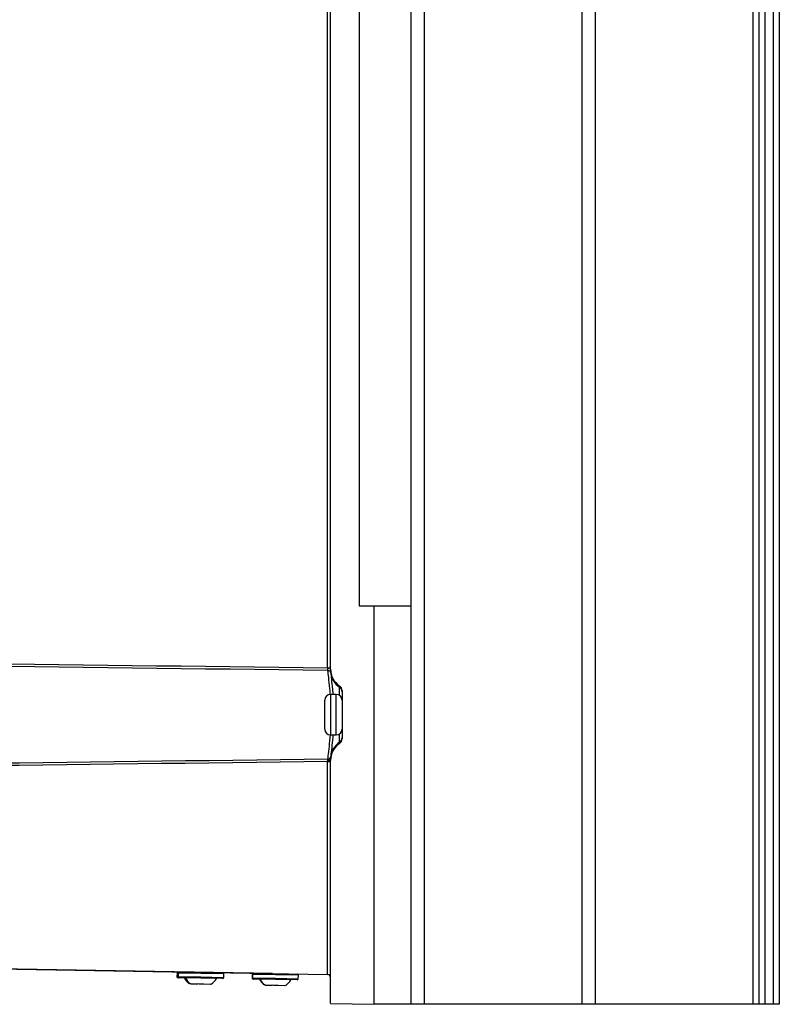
# Model space of a CAD drawing. Header units: millimetres. Extents: x -203 to 471, y -207 to 525.
# Tile 83 of 106: x 381 to 446, y 68 to 153. Entities that reach past the tile are written whole.
import ezdxf

# ---------------------------------------------------------------- set-up
doc = ezdxf.new("R2010")
doc.units = ezdxf.units.MM

msp = doc.modelspace()

# ---------------------------------------------------------------- linework, layer by layer
at = {"color": 7, "linetype": 'Continuous', "lineweight": 25}
for p, q in [((409.898, 102.472), (409.898, 248.113)), ((414.372, 102.472), (414.372, 248.113)), ((415.497, 248.091), (415.497, 68.091)), ((429.113, 68.091), (429.113, 248.091)), ((430.237, 248.091), (430.237, 68.091)), ((443.898, 68.091), (443.898, 248.091)), ((444.398, 68.091), (444.398, 248.091)), ((444.898, 248.091), (444.898, 68.091)), ((445.648, 68.091), (445.648, 248.091)), ((446.148, 248.091), (446.148, 68.091)), ((407.152, 97.143), (407.152, 154.04)), ((407.398, 97.035), (407.398, 154.147)), ((411.148, 102.472), (409.898, 102.472)), ((414.372, 102.472), (411.148, 102.472)), ((411.148, 102.472), (411.148, 68.069)), ((414.372, 68.091), (414.372, 102.472)), ((407.398, 96.941), (407.398, 97.035)), ((408.175, 95.474), (408.175, 95.579)), ((408.175, 94.757), (408.175, 95.474)), ((407.898, 94.841), (407.398, 94.841)), ((407.398, 94.841), (407.398, 91.341)), ((407.898, 92.597), (407.898, 94.841)), ((408.398, 95.163), (408.398, 91.019)), ((406.898, 91.841), (406.898, 94.341)), ((407.898, 91.341), (407.898, 92.597)), ((407.398, 91.341), (407.898, 91.341)), ((408.175, 90.709), (408.175, 91.426)), ((408.175, 90.603), (408.175, 90.709)), ((407.152, 89.04), (407.398, 89.04)), ((407.152, 70.64), (407.152, 89.04)), ((407.398, 89.147), (407.398, 89.242)), ((407.398, 68.135), (407.398, 89.147)), ((345.192, 71.721), (407.152, 70.64)), ((402.385, 70.723), (354.885, 71.552)), ((394.147, 70.766), (394.142, 70.466)), ((394.239, 70.765), (394.147, 70.766)), ((394.239, 70.765), (394.234, 70.465)), ((398.189, 70.696), (394.239, 70.765)), ((398.183, 70.396), (398.189, 70.696)), ((400.639, 70.653), (400.634, 70.353)), ((400.671, 70.653), (400.639, 70.653)), ((400.671, 70.653), (400.665, 70.353)), ((404.62, 70.584), (400.671, 70.653)), ((394.142, 70.466), (394.234, 70.465)), ((394.234, 70.465), (396.209, 70.43)), ((394.332, 70.363), (394.24, 70.365)), ((396.207, 70.33), (394.332, 70.363)), ((395.94, 69.809), (395.384, 69.818)), ((398.082, 70.298), (396.207, 70.33)), ((396.209, 70.43), (398.183, 70.396)), ((396.455, 69.8), (396.363, 69.801)), ((397.012, 69.79), (396.455, 69.8)), ((397.088, 69.838), (397.096, 69.82)), ((400.634, 70.353), (400.665, 70.353)), ((400.665, 70.353), (402.64, 70.318)), ((400.764, 70.251), (400.732, 70.251)), ((402.638, 70.218), (400.764, 70.251)), ((404.513, 70.185), (402.638, 70.218)), ((402.64, 70.318), (404.615, 70.284)), ((404.615, 70.284), (404.62, 70.584)), ((402.372, 69.696), (401.815, 69.706)), ((403.443, 69.678), (402.886, 69.688)), ((403.519, 69.726), (403.527, 69.708)), ((407.398, 68.135), (411.148, 68.069)), ((414.372, 68.091), (411.148, 68.091)), ((415.497, 68.091), (414.372, 68.091)), ((429.113, 68.091), (415.497, 68.091)), ((430.237, 68.091), (429.113, 68.091)), ((443.898, 68.091), (430.237, 68.091)), ((444.398, 68.091), (443.898, 68.091)), ((444.898, 68.091), (444.398, 68.091)), ((445.648, 68.091), (444.898, 68.091)), ((446.148, 68.091), (445.648, 68.091))]:
    msp.add_line(p, q, dxfattribs=at)
at = {"color": 7, "linetype": 'Continuous', "lineweight": 25, "flags": 128}
msp.add_lwpolyline([(407.153, 89.141), (407.201, 89.143), (407.247, 89.149), (407.289, 89.159), (407.326, 89.171), (407.357, 89.186), (407.379, 89.204), (407.393, 89.222), (407.398, 89.242)], dxfattribs=at)
at = {"color": 7, "linetype": 'Continuous', "lineweight": 25}
for centre, radius, start, end in [((413.534, 97.024), 6.383, 178.93167, 181.06833), ((407.173, 96.662), 0.243, 8.822, 90.89179), ((407.173, 96.661), 0.243, 8.83775, 90.8979), ((409.146, 96.928), 1.748, 187.54762, 236.28128), ((407.898, 95.059), 0.499, 0.00768, 56.28342), ((407.398, 94.341), 0.5, 90, 180), ((407.898, 94.341), 0.5, 0, 90), ((407.398, 91.841), 0.5, 180, 270), ((407.898, 91.841), 0.5, 270, 0), ((407.898, 91.124), 0.499, 303.71658, 359.99232), ((409.146, 89.254), 1.748, 123.71872, 172.45238), ((407.173, 89.521), 0.243, 269.10716, 351.17528), ((407.173, 89.521), 0.243, 269.1021, 351.16225), ((394.247, 70.765), 0.1, 89, 179), ((394.339, 70.763), 0.1, 89, 179), ((398.089, 70.698), 0.1, 359, 89), ((400.739, 70.651), 0.1, 89, 179), ((400.77, 70.651), 0.1, 89, 179), ((404.52, 70.585), 0.1, 359, 89), ((407.148, 70.39), 0.25, 0, 89), ((394.242, 70.465), 0.1, 179, 269), ((394.334, 70.463), 0.1, 179, 269), ((396.045, 71.002), 1.423, 207.02976, 233.92479), ((396.137, 71), 1.423, 207.02976, 233.92479), ((396.3, 70.997), 1.423, 304.05928, 330.97024), ((398.083, 70.398), 0.1, 269, 359), ((400.734, 70.351), 0.1, 179, 269), ((400.765, 70.351), 0.1, 179, 269), ((402.537, 70.889), 1.423, 207.02976, 233.92479), ((402.568, 70.888), 1.423, 207.02976, 233.92479), ((402.732, 70.885), 1.423, 304.05928, 330.97024), ((404.515, 70.285), 0.1, 269, 359)]:
    msp.add_arc(centre, radius, start, end, dxfattribs=at)
for centre, major_axis, start_param, end_param in [((409.148, 97.036), (0.605, 1.644), 1.923538, 2.905304), ((407.898, 95.163), (0.173, 0.47), 5.065131, 6.046896), ((409.148, 89.146), (-0.605, 1.644), 0.236289, 1.218054), ((407.898, 91.019), (-0.173, 0.47), 3.377882, 4.359647)]:
    msp.add_ellipse(centre, major_axis=major_axis, ratio=0.998896, start_param=start_param, end_param=end_param, dxfattribs=at)
for points in [[(339.633, 97.927), (362.14, 97.686), (384.646, 97.429), (407.152, 97.143)], [(407.152, 96.905), (384.672, 97.196), (362.192, 97.458), (339.711, 97.703)], [(407.169, 96.904), (407.164, 96.904), (407.158, 96.904), (407.152, 96.905)], [(407.169, 96.904), (407.169, 96.904), (407.169, 96.904), (407.169, 96.904)], [(407.413, 96.699), (407.413, 96.699), (407.413, 96.699), (407.413, 96.699)], [(407.413, 89.484), (407.413, 89.484), (407.413, 89.484), (407.413, 89.484)], [(407.152, 89.04), (385.283, 88.761), (363.414, 88.511), (341.545, 88.276)], [(341.615, 88.5), (363.467, 88.739), (385.318, 88.995), (407.169, 89.278)], [(407.152, 89.04), (407.153, 89.075), (407.153, 89.109), (407.153, 89.141)], [(407.153, 89.141), (407.153, 89.206), (407.165, 89.256), (407.169, 89.278)], [(407.169, 89.278), (407.169, 89.278), (407.169, 89.279), (407.169, 89.279)], [(395.384, 69.818), (395.359, 69.835), (395.334, 69.851), (395.31, 69.869)], [(395.941, 69.858), (395.941, 69.841), (395.941, 69.824), (395.94, 69.809)], [(395.941, 69.858), (396.11, 69.83), (396.286, 69.826), (396.456, 69.849)], [(396.455, 69.8), (396.456, 69.815), (396.456, 69.832), (396.456, 69.849)], [(397.088, 69.838), (397.063, 69.821), (397.038, 69.805), (397.012, 69.79)], [(401.815, 69.706), (401.79, 69.722), (401.765, 69.739), (401.741, 69.757)], [(402.372, 69.746), (402.541, 69.717), (402.717, 69.714), (402.887, 69.737)], [(402.372, 69.746), (402.372, 69.729), (402.372, 69.712), (402.372, 69.696)], [(402.886, 69.688), (402.887, 69.703), (402.887, 69.72), (402.887, 69.737)], [(403.519, 69.726), (403.494, 69.709), (403.469, 69.693), (403.443, 69.678)]]:
    msp.add_open_spline(points, degree=3, dxfattribs=at)
for points, knots in [([(407.152, 97.143), (407.221, 97.141), (407.286, 97.159), (407.373, 97.207), (407.398, 97.237), (407.398, 97.261)], [0, 0, 0, 0, 0.5, 0.5, 1, 1, 1, 1]), ([(407.169, 96.904), (407.168, 96.92), (407.163, 96.951), (407.157, 97.012), (407.154, 97.035), (407.16, 97.071), (407.165, 97.083), (407.183, 97.101), (407.194, 97.106), (407.229, 97.12), (407.252, 97.126), (407.294, 97.14), (407.314, 97.148), (407.364, 97.17), (407.387, 97.186), (407.398, 97.197)], [0, 0, 0, 0, 0.25, 0.25, 0.375, 0.375, 0.4375, 0.4375, 0.5, 0.5, 0.625, 0.625, 0.75, 0.75, 1, 1, 1, 1]), ([(407.388, 94.84), (407.376, 95.005), (407.332, 95.583), (407.229, 96.363), (407.189, 96.724), (407.169, 96.904)], [0, 0, 0, 0, 0.166244, 0.583305, 1, 1, 1, 1]), ([(407.398, 96.941), (407.398, 96.881), (407.401, 96.829), (407.407, 96.748), (407.411, 96.718), (407.413, 96.699)], [0, 0, 0, 0, 0.5, 0.5, 1, 1, 1, 1]), ([(407.413, 96.699), (407.43, 96.542), (407.466, 96.225), (407.554, 95.519), (407.591, 94.984), (407.601, 94.841)], [0, 0, 0, 0, 0.419161, 0.844982, 1, 1, 1, 1]), ([(407.169, 89.279), (407.179, 89.362), (407.206, 89.607), (407.291, 90.273), (407.361, 91.006), (407.393, 91.345)], [0, 0, 0, 0, 0.217259, 0.637656, 1, 1, 1, 1]), ([(407.605, 91.341), (407.578, 91.035), (407.518, 90.36), (407.445, 89.766), (407.421, 89.555), (407.413, 89.484)], [0, 0, 0, 0, 0.354842, 0.781751, 1, 1, 1, 1]), ([(407.413, 89.484), (407.411, 89.465), (407.407, 89.435), (407.401, 89.353), (407.398, 89.302), (407.398, 89.242)], [0, 0, 0, 0, 0.5, 0.5, 1, 1, 1, 1]), ([(395.301, 69.852), (395.3, 69.851), (395.297, 69.845), (395.304, 69.857), (395.31, 69.869)], [0, 0, 0, 0, 0.081816, 1, 1, 1, 1]), ([(401.732, 69.739), (401.732, 69.739), (401.728, 69.732), (401.735, 69.745), (401.741, 69.757)], [0, 0, 0, 0, 0.081816, 1, 1, 1, 1])]:
    msp.add_open_spline(points, degree=3, knots=knots, dxfattribs=at)

doc.saveas('drawing.dxf')
